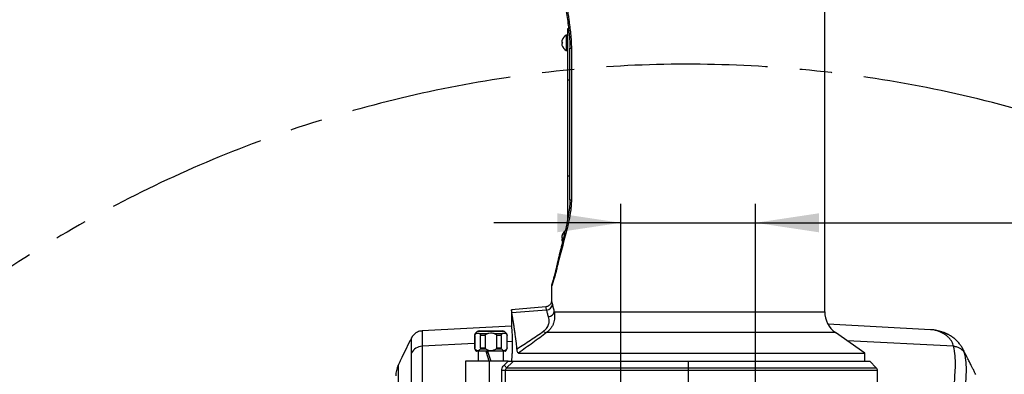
# Model space of a CAD drawing. Extents: x 0 to 8410, y 0 to 5940.
# Tile 72 of 110: x 5165 to 5940, y 3690 to 3970. Entities that reach past the tile are written whole.
import ezdxf

# ---------------------------------------------------------------- set-up
doc = ezdxf.new("R2010")
doc.units = 0
doc.header["$LTSCALE"] = 10
doc.linetypes.add('CENTERX2', pattern=[20.32, 12.7, -2.54, 2.54, -2.54])
doc.layers.get('0').update_dxf_attribs({"linetype": 'CONTINUOUS'})
doc.styles.add('SLDTEXTSTYLE0', font='TXT', dxfattribs={"width": 0.605})
doc.dimstyles.new('SLDDIMSTYLE11', dxfattribs={"dimtxt": 50, "dimasz": 50, "dimexe": 0, "dimexo": 0.0625, "dimgap": 12.5, "dimtad": 1, "dimdec": 1, "dimrnd": 1e-09, "dimzin": 12, "dimtxsty": 'SLDTEXTSTYLE0', "dimsah": 1, "dimcen": 0.09, "dimazin": 3, "dimtfac": 1, "dimtmove": 0, "dimatfit": 3, "dimtolj": 1, "dimtzin": 12})

# ---------------------------------------------------------------- blocks, each defined once
blk = doc.blocks.new('_D_21')
at = {"color": 7, "linetype": 'CONTINUOUS'}
for p, q in [((5638.08, 3303.69), (5638.08, 3824.64)), ((5744.08, 3303.69), (5744.08, 3824.64)), ((5638.08, 3809.64), (5538.08, 3809.64)), ((5638.08, 3809.64), (5744.08, 3809.64)), ((5744.08, 3809.64), (6258.91, 3809.64))]:
    blk.add_line(p, q, dxfattribs=at)
for points in [[(5638.08, 3809.64), (5588.08, 3817.14), (5588.08, 3802.14)], [(5744.08, 3809.64), (5794.08, 3802.14), (5794.08, 3817.14)]]:
    blk.add_solid(points, dxfattribs=at)
at = {"color": 7, "linetype": 'CONTINUOUS', "char_height": 50, "attachment_point": 1, "style": 'SLDTEXTSTYLE0'}
for s, insert in [('106', (5987.94, 3950.83)), ('(4x M12)', (5987.94, 3874.1))]:
    blk.add_mtext(s, dxfattribs=dict(at, insert=insert))

msp = doc.modelspace()

# ---------------------------------------------------------------- linework, layer by layer
at = {"color": 7, "linetype": 'CONTINUOUS'}
for p, q in [((5798.580934, 3739.421847), (5798.580934, 3978.891435)), ((5597.046283, 3962.452951), (5596.080934, 3962.452951)), ((5596.080934, 3962.452951), (5596.080934, 3961.240652)), ((5596.080934, 3961.240652), (5596.080934, 3922.048869)), ((5591.936586, 3953.769388), (5592.158635, 3953.769388)), ((5596.080934, 3957.452896), (5595.080932, 3957.452896)), ((5595.080932, 3957.452896), (5595.080932, 3945.452931)), ((5592.161347, 3949.136498), (5591.936586, 3949.136498)), ((5595.080932, 3945.452931), (5596.080934, 3945.452931)), ((5598.08093, 3827.666583), (5598.08093, 3947.189751)), ((5596.080934, 3922.048869), (5596.080934, 3846.452954)), ((5596.080934, 3846.452954), (5596.080934, 3817.273977)), ((5596.080934, 3817.273977), (5596.080934, 3811.445715)), ((5591.936586, 3799.769344), (5592.158635, 3799.769344)), ((5591.928599, 3795.106473), (5592.161578, 3794.559243)), ((5592.161347, 3795.136454), (5591.936586, 3795.136454)), ((5587.741186, 3775.899949), (5587.624979, 3775.340262)), ((5583.580931, 3759.464326), (5583.580931, 3748.362007)), ((5579.025899, 3743.422749), (5552.080934, 3741.065326)), ((5552.080934, 3741.018655), (5552.080934, 3727.911415)), ((5552.080934, 3728.099885), (5481.781935, 3724.415662)), ((5881.705706, 3725.394371), (5801.149708, 3729.616108)), ((5523.051445, 3720.874491), (5523.051445, 3710.988822)), ((5523.211186, 3720.874491), (5523.211186, 3710.988822)), ((5525.21566, 3723.867121), (5523.637225, 3722.28873)), ((5526.62987, 3724.452915), (5545.173024, 3724.452915)), ((5527.807106, 3710.988822), (5527.807106, 3720.874491)), ((5531.305526, 3720.874491), (5531.305526, 3710.988822)), ((5540.497367, 3710.988822), (5540.497367, 3720.874491)), ((5543.995788, 3720.874491), (5543.995788, 3710.988822)), ((5548.165654, 3722.28873), (5546.587234, 3723.867121)), ((5548.591708, 3710.988822), (5548.591708, 3720.874491)), ((5548.751448, 3710.988822), (5548.751448, 3720.874491)), ((5830.080931, 3706.953945), (5807.109405, 3723.038795)), ((5882.108902, 3725.363734), (5881.705393, 3725.38841)), ((5473.419462, 3718.901398), (5473.419194, 3718.867245)), ((5523.319398, 3709.988835), (5524.061804, 3708.702924)), ((5547.308062, 3708.452942), (5524.494817, 3708.452942)), ((5525.901442, 3708.452942), (5525.901442, 3700.452926)), ((5532.43502, 3707.279863), (5532.42216, 3707.323494)), ((5534.51397, 3700.452926), (5532.43502, 3707.279863)), ((5533.473288, 3707.669201), (5535.721217, 3700.452926)), ((5545.901452, 3700.452926), (5545.901452, 3708.452942)), ((5547.741075, 3708.702924), (5548.483496, 3709.988835)), ((5557.508682, 3706.953945), (5830.080931, 3706.953945)), ((5830.080931, 3700.452926), (5830.080931, 3706.953945)), ((5907.212322, 3710.294309), (5907.283341, 3710.109654)), ((5515.903612, 3700.452926), (5515.903612, 3667.716744)), ((5534.85689, 3700.452926), (5515.903612, 3700.452926)), ((5549.457719, 3700.452926), (5534.85689, 3700.452926)), ((5552.080934, 3700.95295), (5552.080934, 3700.452926)), ((5553.570767, 3700.452926), (5691.080933, 3700.452926)), ((5691.080933, 3700.452926), (5834.080939, 3700.452926)), ((5839.20226, 3695.331576), (5834.080939, 3700.452926)), ((5840.080937, 3238.469335), (5840.080937, 3693.210306))]:
    msp.add_line(p, q, dxfattribs=at)
at = {"color": 8, "linetype": 'CONTINUOUS'}
for p, q in [((5597.172235, 3961.240652), (5596.080934, 3961.240652)), ((5598.08093, 3947.189751), (5599.24676, 3947.189751)), ((5599.24676, 3947.189751), (5599.24676, 3827.666583)), ((5598.08093, 3922.048869), (5596.080934, 3922.048869)), ((5598.08093, 3846.452954), (5596.080934, 3846.452954)), ((5598.08093, 3827.666583), (5599.24676, 3827.666583)), ((5597.118919, 3817.273977), (5596.080934, 3817.273977)), ((5579.768096, 3740.865948), (5552.410339, 3738.744857)), ((5585.700934, 3739.421847), (5798.580934, 3739.421847)), ((5523.211186, 3720.874491), (5523.051445, 3720.874491)), ((5523.637225, 3722.28873), (5524.243151, 3722.28873)), ((5546.587234, 3723.867121), (5525.21566, 3723.867121)), ((5526.775126, 3722.28873), (5533.369457, 3722.28873)), ((5531.305526, 3720.874491), (5527.807106, 3720.874491)), ((5538.433422, 3722.28873), (5545.027753, 3722.28873)), ((5543.995788, 3720.874491), (5540.497367, 3720.874491)), ((5547.559743, 3722.28873), (5548.165654, 3722.28873)), ((5548.751448, 3720.874491), (5548.591708, 3720.874491)), ((5807.109405, 3723.038795), (5579.718185, 3723.038795)), ((5523.051445, 3714.460256), (5481.760358, 3712.340655)), ((5552.725469, 3715.983512), (5548.751448, 3715.779545)), ((5900.05595, 3712.358358), (5816.21619, 3716.662171)), ((5523.051445, 3710.988822), (5523.211186, 3710.988822)), ((5523.617839, 3709.988835), (5523.319398, 3709.988835)), ((5524.061804, 3708.702924), (5547.741075, 3708.702924)), ((5532.118847, 3709.988835), (5527.400439, 3709.988835)), ((5527.807106, 3710.988822), (5531.305526, 3710.988822)), ((5544.402455, 3709.988835), (5539.684032, 3709.988835)), ((5540.497367, 3710.988822), (5543.995788, 3710.988822)), ((5548.483496, 3709.988835), (5548.18504, 3709.988835)), ((5548.591708, 3710.988822), (5548.751448, 3710.988822)), ((5907.283341, 3710.109654), (5908.45408, 3707.065525)), ((5534.85689, 3667.021337), (5534.85689, 3700.452926)), ((5546.299284, 3697.452905), (5549.457719, 3700.452926)), ((5552.95514, 3699.861827), (5548.188706, 3695.331576)), ((5553.570767, 3700.452926), (5552.95514, 3699.861827)), ((5691.080933, 3700.452926), (5691.080933, 3695.331576)), ((5547.192414, 3693.210306), (5544.452344, 3693.210306)), ((5544.452344, 3666.524413), (5544.452344, 3693.210306)), ((5547.192414, 3693.210306), (5547.192414, 3666.524413)), ((5691.080933, 3693.210306), (5547.192414, 3693.210306)), ((5548.188706, 3695.331576), (5691.080933, 3695.331576)), ((5691.080933, 3695.331576), (5839.20226, 3695.331576)), ((5691.080933, 3695.331576), (5691.080933, 3693.210306)), ((5840.080937, 3693.210306), (5691.080933, 3693.210306)), ((5691.080933, 3693.210306), (5691.080933, 3507.766607))]:
    msp.add_line(p, q, dxfattribs=at)
at = {"color": 7, "linetype": 'CONTINUOUS'}
for centre, radius, start, end in [((5598.479914, 3951.333536), 7, 119.049747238, 159.400634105), ((5598.479914, 3951.572314), 7, 200.625536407, 240.950252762), ((5598.479914, 3797.333536), 7, 128.90785176, 159.400634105), ((5818.580933, 3739.421841), 20, 180, 235), ((5525.051445, 3720.874498), 2, 135, 180), ((5526.629873, 3722.452925), 2, 90, 135), ((5545.173018, 3722.452925), 2, 45, 90), ((5546.751445, 3720.874498), 2, 0, 45), ((5525.051445, 3710.988823), 2, 180, 210), ((5524.494821, 3708.952925), 0.5, 210, 270), ((5527.99941, 3722.671764), 15.969979, 288.145470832, 290.045146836), ((5547.30807, 3708.952925), 0.5, 270, 330), ((5546.751445, 3710.988823), 2, 330, 0), ((5481.080812, 3689.060498), 19.999883, 155.644955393, 180.001326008), ((5837.080933, 3693.210284), 3, 0, 45)]:
    msp.add_arc(centre, radius, start, end, dxfattribs=at)
at = {"color": 7, "linetype": 'CENTERX2'}
msp.add_arc((5691.080933, 2964.452925), 970, 74.298428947, 58.256891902, dxfattribs=at)
at = {"color": 8, "linetype": 'CONTINUOUS'}
for centre, radius, start, end in [((5590.595525, 3775.302921), 2.906205, 168.484792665, 201.722022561), ((5591.104741, 3777.700887), 2.895451, 168.221270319, 203.165321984), ((5579.335218, 3745.842652), 4.995494, 274.971132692, 353.532603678), ((5580.673159, 3740.668873), 5.180115, 276.230218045, 346.070180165), ((5580.12946, 3726.611602), 3.596401, 220.663324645, 263.433434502), ((5482.230836, 3702.339348), 10.012367, 92.693304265, 151.811925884), ((5526.209373, 3728.093771), 21.67982, 287.785958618, 288.178340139), ((5526.47376, 3677.892638), 27.850592, 38.767410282, 44.614129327), ((5547.300925, 3695.737213), 6.998756, 36.109851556, 42.360492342)]:
    msp.add_arc(centre, radius, start, end, dxfattribs=at)
msp.add_ellipse((5691.080933, 3825.878595), major_axis=(87.154842, 135.972625), ratio=0.4628195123, start_param=2.2143180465, end_param=2.2319320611, dxfattribs=at)
for points, knots in [([(5590.668281, 4007.146063), (5591.216741, 4004.121214), (5592.313622, 3998.071732), (5594.025509, 3988.804814), (5595.70702, 3979.365807), (5597.325582, 3969.342347), (5598.458314, 3960.507823), (5599.12629, 3952.965988), (5599.206621, 3949.114328), (5599.24676, 3947.189751)], [0, 0, 0, 0, 0.159229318, 0.3184472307, 0.4788256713, 0.6391626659, 0.8180726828, 0.9090955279, 1, 1, 1, 1]), ([(5599.24676, 3827.666583), (5599.225447, 3826.633498), (5599.182797, 3824.566196), (5598.798558, 3820.424816), (5597.926955, 3814.539849), (5596.374243, 3807.137452), (5594.403858, 3799.291561), (5592.373332, 3791.686959), (5590.311181, 3784.079958), (5589.081482, 3779.131982), (5588.44274, 3776.561859)], [0, 0, 0, 0, 0.05310098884, 0.10626019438, 0.21583069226, 0.36748248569, 0.51930870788, 0.67530804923, 0.83134555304, 1, 1, 1, 1]), ([(5587.895689, 3774.227324), (5587.647898, 3773.179782), (5587.149685, 3771.073568), (5586.308752, 3767.958596), (5585.4241, 3764.945015), (5584.597656, 3762.351853), (5583.986069, 3760.528421), (5583.622761, 3759.48182), (5583.618336, 3759.469573), (5583.61644, 3759.464326)], [0, 0, 0, 0, 0.11822685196, 0.237709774, 0.39787524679, 0.56146487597, 0.7185895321, 0.87942398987, 1, 1, 1, 1]), ([(5579.768096, 3740.865948), (5579.637595, 3741.32626), (5579.3738, 3742.256733), (5579.119889, 3743.088645), (5578.994437, 3743.494004), (5579.025557, 3743.393331), (5579.029766, 3743.379715)], [0, 0, 0, 0, 0.2981066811, 0.602592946, 0.9462492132, 1, 1, 1, 1]), ([(5583.590818, 3748.362007), (5583.587616, 3748.375251), (5583.55775, 3748.498794), (5583.67607, 3748.009843), (5583.920459, 3746.985455), (5584.171817, 3745.852746), (5584.298921, 3745.27997)], [0, 0, 0, 0, 0.0424895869, 0.3963428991, 0.6947495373, 1, 1, 1, 1]), ([(5584.298921, 3745.27997), (5584.495944, 3744.408932), (5584.891854, 3742.658616), (5585.430396, 3740.50415), (5585.700934, 3739.421847)], [0, 0, 0, 0, 0.4976463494, 1, 1, 1, 1]), ([(5577.401404, 3724.268141), (5577.753397, 3724.530453), (5578.634134, 3725.186794), (5579.776742, 3726.428251), (5580.733113, 3727.915322), (5581.337585, 3729.433412), (5581.731562, 3731.268719), (5581.751238, 3733.367822), (5581.407447, 3734.801545), (5581.235324, 3735.519352)], [0, 0, 0, 0, 0.0839010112, 0.2099323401, 0.3360534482, 0.4582569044, 0.5806035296, 0.7900250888, 1, 1, 1, 1]), ([(5585.700934, 3739.421847), (5585.853721, 3738.344363), (5586.159028, 3736.191268), (5585.910487, 3733.139106), (5585.232887, 3730.511965), (5584.307088, 3728.305173), (5582.953669, 3726.162678), (5581.382742, 3724.371985), (5580.193723, 3723.419667), (5579.718185, 3723.038795)], [0, 0, 0, 0, 0.1996119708, 0.39887687, 0.5229771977, 0.6469936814, 0.7794230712, 0.9117820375, 1, 1, 1, 1]), ([(5581.235324, 3735.519352), (5580.954202, 3736.500241), (5580.389396, 3738.47096), (5579.975822, 3740.065208), (5579.768096, 3740.865948)], [0, 0, 0, 0, 0.49773116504, 1, 1, 1, 1]), ([(5481.788923, 3724.282327), (5481.788611, 3724.295267), (5481.787776, 3724.329803), (5481.781575, 3723.127648), (5481.773222, 3720.76551), (5481.772749, 3717.2824), (5481.764502, 3713.993633), (5481.760358, 3712.340655)], [0, 0, 0, 0, 0.1295888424, 0.345846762, 0.5625227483, 0.7801182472, 1, 1, 1, 1]), ([(5556.397845, 3710.291746), (5559.958596, 3712.595698), (5565.314648, 3716.061283), (5572.284256, 3720.739043), (5575.694001, 3723.090611), (5577.401404, 3724.268141)], [0, 0, 0, 0, 0.4975414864, 0.7483978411, 1, 1, 1, 1]), ([(5579.718185, 3723.038795), (5577.945245, 3721.70944), (5574.393088, 3719.046024), (5568.877243, 3715.02355), (5563.250889, 3710.986976), (5559.424342, 3708.299406), (5557.508682, 3706.953945)], [0, 0, 0, 0, 0.2480418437, 0.4969619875, 0.7481673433, 1, 1, 1, 1]), ([(5900.05595, 3712.358358), (5899.882987, 3712.972332), (5899.520577, 3714.258799), (5898.576291, 3716.087408), (5897.322618, 3717.90452), (5895.762999, 3719.605432), (5894.090265, 3721.024807), (5892.253116, 3722.269285), (5890.21275, 3723.364297), (5887.75952, 3724.339725), (5885.168334, 3725.008289), (5883.244628, 3725.29897), (5882.242155, 3725.356135), (5882.108902, 3725.363734)], [0, 0, 0, 0, 0.0775208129, 0.1624304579, 0.2547902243, 0.3546481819, 0.4545892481, 0.5348146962, 0.6383492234, 0.7516171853, 0.874635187, 0.9833359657, 1, 1, 1, 1]), ([(5473.405917, 3707.068863), (5473.409319, 3708.450723), (5473.416126, 3711.216403), (5473.410774, 3714.346335), (5473.414009, 3716.749177), (5473.416926, 3718.284466), (5473.420165, 3719.014122), (5473.419618, 3718.926446), (5473.419462, 3718.901398)], [0, 0, 0, 0, 0.1837796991, 0.3678202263, 0.5521173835, 0.7370191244, 0.924870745, 1, 1, 1, 1]), ([(5481.760358, 3712.340655), (5481.77602, 3694.504126), (5481.799514, 3667.749337), (5481.780848, 3632.073757), (5481.777191, 3596.39911), (5481.827176, 3560.726825), (5481.822673, 3532.334598), (5481.800162, 3521.778378), (5481.796672, 3520.141902)], [0, 0, 0, 0, 0.2784171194, 0.4176256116, 0.5568342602, 0.8352511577, 0.9744598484, 1, 1, 1, 1]), ([(5900.371273, 3520.141723), (5900.361057, 3534.083976), (5900.332477, 3573.089713), (5900.61212, 3624.610815), (5900.088586, 3664.738392), (5900.554418, 3682.259784), (5901.134298, 3689.750272), (5901.49671, 3697.251622), (5901.420642, 3704.775352), (5900.510824, 3709.830815), (5900.05595, 3712.358358)], [0, 0, 0, 0, 0.2176069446, 0.60879109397, 0.80438305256, 0.84350920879, 0.88264454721, 0.92177478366, 0.96089030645, 1, 1, 1, 1]), ([(5900.05595, 3712.358358), (5900.912084, 3712.259384), (5902.654833, 3712.057912), (5905.050483, 3710.913856), (5907.104537, 3709.253572), (5908.009504, 3707.786328), (5908.45408, 3707.065525)], [0, 0, 0, 0, 0.24562741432, 0.49999948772, 0.75436836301, 1, 1, 1, 1]), ([(5473.422681, 3514.797511), (5473.425551, 3516.444338), (5473.443955, 3527.003875), (5473.447556, 3555.40579), (5473.406935, 3591.09573), (5473.410758, 3626.77087), (5473.423419, 3662.43557), (5473.412918, 3689.215459), (5473.405917, 3707.068863)], [0, 0, 0, 0, 0.0257164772, 0.1648953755, 0.4432609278, 0.5824444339, 0.7216273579, 1, 1, 1, 1]), ([(5532.831733, 3707.450154), (5532.781697, 3707.428064), (5532.651228, 3707.370464), (5532.517476, 3707.314416), (5532.43502, 3707.279863)], [0, 0, 0, 0, 0.383509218, 1, 1, 1, 1]), ([(5908.45408, 3707.065525), (5908.90118, 3704.551703), (5909.795447, 3699.523676), (5909.864668, 3692.010174), (5909.501834, 3684.506086), (5908.925931, 3677.003935), (5908.461462, 3659.457876), (5908.826648, 3634.722286), (5908.678274, 3583.167053), (5908.715901, 3544.149638), (5908.744206, 3514.798822)], [0, 0, 0, 0, 0.0391273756, 0.0782606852, 0.1174080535, 0.156560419, 0.1957038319, 0.3913973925, 0.5421792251, 1, 1, 1, 1]), ([(5462.908049, 3697.286727), (5462.90835, 3697.314069), (5462.909362, 3697.40594), (5462.91464, 3696.484323), (5462.922582, 3694.542649), (5462.931808, 3691.576791), (5462.937373, 3687.82486), (5462.949054, 3683.482782), (5462.904651, 3679.303879), (5462.912104, 3674.70902), (5462.902906, 3666.484064), (5462.897568, 3641.037761), (5462.931101, 3581.104771), (5462.828457, 3525.556534), (5462.912665, 3485.183262), (5462.918398, 3479.880312), (5462.922601, 3473.781335), (5462.893401, 3470.492436), (5462.918721, 3468.236596), (5462.904044, 3465.721914), (5462.911822, 3462.743749), (5462.908367, 3459.266564), (5462.910594, 3455.243092), (5462.908752, 3450.713857), (5462.908551, 3445.732307), (5462.90937, 3440.332289), (5462.909699, 3434.494471), (5462.909701, 3428.305666), (5462.909716, 3421.818935), (5462.909925, 3415.082208), (5462.909879, 3408.076286), (5462.909493, 3400.916685), (5462.90861, 3393.660949), (5462.908744, 3386.361896), (5462.909728, 3378.997777), (5462.910217, 3371.686844), (5462.909419, 3364.50249), (5462.909565, 3359.116178), (5462.909727, 3356.189435), (5462.909763, 3355.536583)], [0, 0, 0, 0, 0.0076527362, 0.0257144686, 0.0438748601, 0.0620683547, 0.0787482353, 0.0954540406, 0.1085200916, 0.121588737, 0.1477264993, 0.2000014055, 0.4055257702, 0.8165745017, 0.8201261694, 0.8560297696, 0.8758966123, 0.8877399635, 0.8936649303, 0.8996310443, 0.9050613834, 0.9105314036, 0.916039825, 0.9215887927, 0.9270197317, 0.9324887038, 0.9379970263, 0.9435453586, 0.9489876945, 0.9544678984, 0.9599874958, 0.9655480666, 0.9709846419, 0.9764589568, 0.9819721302, 0.9875256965, 0.9929587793, 0.9984293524, 1, 1, 1, 1]), ([(5544.452344, 3693.210306), (5544.462648, 3693.458634), (5544.500539, 3694.371857), (5544.981433, 3695.935542), (5545.860185, 3696.947331), (5546.299284, 3697.452905)], [0, 0, 0, 0, 0.1574410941, 0.5789871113, 1, 1, 1, 1]), ([(5548.188706, 3695.331576), (5547.952742, 3695.081793), (5547.488876, 3694.590762), (5547.218364, 3693.795429), (5547.197925, 3693.334557), (5547.192414, 3693.210306)], [0, 0, 0, 0, 0.4306000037, 0.8464894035, 1, 1, 1, 1])]:
    msp.add_open_spline(points, degree=3, knots=knots, dxfattribs=at)
at = {"color": 7, "linetype": 'CONTINUOUS'}
for points, knots in [([(5590.266523, 4005.840721), (5590.680297, 4003.338635), (5591.600745, 3997.772696), (5592.991298, 3989.635246), (5594.317764, 3981.719663), (5595.410533, 3974.789558), (5596.321677, 3968.416659), (5597.04017, 3962.679727), (5597.566617, 3957.64118), (5597.895228, 3953.12796), (5598.075958, 3949.914048), (5598.096988, 3948.127276), (5598.101121, 3947.776082)], [0, 0, 0, 0, 0.13490490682, 0.30009860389, 0.43233440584, 0.55094706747, 0.65973350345, 0.75891962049, 0.84155017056, 0.91230546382, 0.98276341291, 1, 1, 1, 1]), ([(5592.488249, 3951.452913), (5592.34035, 3951.55575), (5592.084063, 3951.733951), (5591.914641, 3952.282038), (5591.908649, 3952.88897), (5592.051673, 3953.555006), (5592.26521, 3954.092601), (5592.433565, 3954.388029), (5592.488249, 3954.483988)], [0, 0, 0, 0, 0.2355342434, 0.4081452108, 0.5811437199, 0.7450733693, 0.9171964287, 1, 1, 1, 1]), ([(5592.488249, 3954.483988), (5592.342612, 3954.30496), (5592.090264, 3953.994754), (5591.924576, 3953.778471), (5591.933498, 3953.790189), (5591.936586, 3953.794243)], [0, 0, 0, 0, 0.4716181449, 0.8171797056, 1, 1, 1, 1]), ([(5592.488249, 3948.421838), (5592.340355, 3948.706606), (5592.084106, 3949.200011), (5591.914631, 3949.969589), (5591.908657, 3950.583677), (5592.051657, 3951.065046), (5592.265237, 3951.33193), (5592.433567, 3951.423248), (5592.488249, 3951.452913)], [0, 0, 0, 0, 0.2355669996, 0.4081573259, 0.5811473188, 0.7450772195, 0.9171873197, 1, 1, 1, 1]), ([(5591.936586, 3949.111643), (5591.932479, 3949.116936), (5591.920141, 3949.132841), (5592.056837, 3948.956342), (5592.264633, 3948.693002), (5592.433417, 3948.488329), (5592.488249, 3948.421838)], [0, 0, 0, 0, 0.1633270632, 0.4907429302, 0.8345608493, 1, 1, 1, 1]), ([(5598.115069, 3827.666643), (5598.116208, 3827.574182), (5598.125738, 3826.800523), (5598.028426, 3825.154181), (5597.815975, 3822.452287), (5597.449214, 3819.309139), (5596.901287, 3815.743449), (5596.185972, 3811.865907), (5595.270111, 3807.458619), (5594.178287, 3802.65693), (5592.92414, 3797.488318), (5591.531097, 3791.94188), (5590.02914, 3785.857514), (5588.922524, 3781.233711), (5588.381285, 3778.659938), (5588.30217, 3778.283718)], [0, 0, 0, 0, 0.0049817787, 0.04168455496, 0.08904798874, 0.1526192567, 0.2157022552, 0.29079099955, 0.37672890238, 0.47572693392, 0.58097225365, 0.69699413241, 0.82745879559, 0.97477885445, 1, 1, 1, 1]), ([(5592.488249, 3794.421854), (5592.340355, 3794.706612), (5592.084106, 3795.199998), (5591.914632, 3795.969685), (5591.908634, 3796.583478), (5592.051722, 3797.065226), (5592.265196, 3797.331906), (5592.433564, 3797.423258), (5592.488249, 3797.452929)], [0, 0, 0, 0, 0.2355624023, 0.4081463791, 0.5811461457, 0.7450394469, 0.9171903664, 1, 1, 1, 1]), ([(5592.488249, 3797.452929), (5592.340354, 3797.55575), (5592.084097, 3797.733908), (5591.914638, 3798.282056), (5591.908656, 3798.888909), (5592.051656, 3799.555038), (5592.265244, 3800.092576), (5592.433567, 3800.388024), (5592.488249, 3800.484004)], [0, 0, 0, 0, 0.2355743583, 0.4081795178, 0.5811595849, 0.7450828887, 0.917186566, 1, 1, 1, 1]), ([(5592.488249, 3800.484004), (5592.342616, 3800.304976), (5592.090296, 3799.994795), (5591.924574, 3799.778516), (5591.933498, 3799.790168), (5591.936586, 3799.7942)], [0, 0, 0, 0, 0.4716645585, 0.8171956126, 1, 1, 1, 1]), ([(5591.936586, 3795.111659), (5591.93248, 3795.116954), (5591.920144, 3795.132866), (5592.056812, 3794.956281), (5592.264706, 3794.69294), (5592.433421, 3794.488343), (5592.488249, 3794.421854)], [0, 0, 0, 0, 0.1633153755, 0.4907153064, 0.834494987, 1, 1, 1, 1]), ([(5587.742661, 3775.885167), (5587.730952, 3775.826589), (5587.53067, 3774.824611), (5587.12024, 3773.064354), (5586.53573, 3770.651919), (5585.986156, 3768.580674), (5585.483491, 3766.770715), (5585.041762, 3765.246442), (5584.656423, 3763.967653), (5584.350426, 3762.987879), (5584.130891, 3762.308336), (5584.041297, 3762.039029), (5584.008675, 3761.943359), (5584.015287, 3761.962688), (5584.015419, 3761.963072)], [0, 0, 0, 0, 0.0068686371, 0.1174871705, 0.2276019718, 0.3370560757, 0.4353659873, 0.539542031, 0.6441068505, 0.7478740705, 0.8501344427, 0.9503509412, 0.9990130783, 1, 1, 1, 1]), ([(5588.271854, 3778.299155), (5588.22706, 3778.097187), (5588.048116, 3777.290357), (5587.87623, 3776.484858), (5587.74737, 3775.880995)], [0, 0, 0, 0, 0.2503233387, 1, 1, 1, 1]), ([(5584.069652, 3762.126031), (5584.04521, 3762.05296), (5584.012927, 3761.956444), (5584.005959, 3761.934967), (5584.000957, 3761.92108), (5583.981241, 3761.861571), (5583.957274, 3761.788123), (5583.8933, 3761.583368), (5583.792406, 3761.208256), (5583.646279, 3760.543027), (5583.62931, 3760.004909), (5583.618631, 3759.666266)], [0, 0, 0, 0, 0.4248635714, 0.5611842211, 0.602540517, 0.6119653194, 0.6224716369, 0.6489570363, 0.7218674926, 0.8249684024, 1, 1, 1, 1]), ([(5583.577198, 3748.359921), (5583.578638, 3748.338763), (5583.598421, 3748.048085), (5583.502489, 3747.421225), (5583.239595, 3746.467144), (5582.714639, 3745.513967), (5581.965578, 3744.659913), (5581.031157, 3743.994681), (5580.021596, 3743.550495), (5579.322727, 3743.48187), (5579.019291, 3743.452075)], [0, 0, 0, 0, 0.0086460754, 0.1187830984, 0.2553725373, 0.4113079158, 0.5576727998, 0.7149332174, 0.8762293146, 1, 1, 1, 1]), ([(5552.410339, 3738.744857), (5552.354675, 3739.152216), (5552.24224, 3739.975039), (5552.129759, 3740.739313), (5552.072357, 3741.122653), (5552.08572, 3741.033375), (5552.087923, 3741.018655)], [0, 0, 0, 0, 0.2896056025, 0.5849728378, 0.9315748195, 1, 1, 1, 1]), ([(5556.397845, 3710.291746), (5556.260096, 3711.73181), (5555.877857, 3715.727835), (5555.230062, 3720.684708), (5554.571081, 3725.150429), (5554.065081, 3728.351372), (5553.575067, 3731.333761), (5553.118359, 3734.093983), (5552.711798, 3736.610863), (5552.510824, 3738.033539), (5552.410339, 3738.744857)], [0, 0, 0, 0, 0.1193179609, 0.3310945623, 0.4399547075, 0.5488142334, 0.6599535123, 0.7710909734, 0.8855485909, 1, 1, 1, 1]), ([(5552.084957, 3727.911415), (5552.083857, 3727.922794), (5552.079404, 3727.968845), (5552.109506, 3727.65881), (5552.172613, 3726.983143), (5552.263967, 3725.937104), (5552.371892, 3724.562661), (5552.483564, 3722.911226), (5552.58792, 3721.002361), (5552.671506, 3718.922943), (5552.725989, 3716.697504), (5552.744357, 3714.432295), (5552.724983, 3712.150387), (5552.670589, 3709.957342), (5552.586415, 3707.87283), (5552.483189, 3705.989118), (5552.370722, 3704.326847), (5552.263158, 3702.959488), (5552.171971, 3701.914541), (5552.098003, 3701.126523), (5552.087078, 3701.015432), (5552.080934, 3700.95295)], [0, 0, 0, 0, 0.0178214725, 0.0721218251, 0.1247903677, 0.1789763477, 0.2318115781, 0.2861690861, 0.3391793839, 0.3937264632, 0.4466428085, 0.5011043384, 0.5538041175, 0.6080322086, 0.6607332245, 0.714947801, 0.7678616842, 0.822302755, 0.8753095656, 0.9298682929, 1, 1, 1, 1]), ([(5481.779208, 3724.386039), (5481.352192, 3724.359969), (5480.369251, 3724.29996), (5478.908697, 3723.875813), (5477.464309, 3723.225331), (5476.20994, 3722.39845), (5475.146832, 3721.455959), (5474.286186, 3720.435141), (5473.707757, 3719.584778), (5473.460234, 3719.062026), (5473.390837, 3718.915465)], [0, 0, 0, 0, 0.1218956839, 0.2805900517, 0.4307185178, 0.5730580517, 0.7078388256, 0.8348960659, 0.9537107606, 1, 1, 1, 1]), ([(5523.211186, 3720.874491), (5523.216094, 3720.96272), (5523.225885, 3721.138736), (5523.311102, 3721.428164), (5523.508164, 3721.789955), (5523.837772, 3722.09539), (5524.110568, 3722.225497), (5524.243151, 3722.28873)], [0, 0, 0, 0, 0.0987899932, 0.1970867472, 0.3692040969, 0.6934236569, 1, 1, 1, 1]), ([(5526.775126, 3722.28873), (5526.169405, 3722.449456), (5525.320469, 3722.674719), (5524.483062, 3722.374687), (5524.243151, 3722.28873)], [0, 0, 0, 0, 0.7135071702, 1, 1, 1, 1]), ([(5526.775126, 3722.28873), (5526.9693, 3722.193322), (5527.240519, 3722.060056), (5527.553903, 3721.708768), (5527.707715, 3721.429811), (5527.793682, 3721.132898), (5527.802848, 3720.956466), (5527.807106, 3720.874491)], [0, 0, 0, 0, 0.446676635, 0.6239123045, 0.8023801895, 0.9081806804, 1, 1, 1, 1]), ([(5531.305526, 3720.874491), (5531.309563, 3720.9311), (5531.319392, 3721.068936), (5531.427664, 3721.319113), (5531.718676, 3721.652644), (5532.376377, 3722.043714), (5532.983223, 3722.193437), (5533.369457, 3722.28873)], [0, 0, 0, 0, 0.0635360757, 0.1547023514, 0.3002046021, 0.5546074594, 1, 1, 1, 1]), ([(5538.433422, 3722.28873), (5537.888329, 3722.380503), (5536.509634, 3722.612624), (5534.792285, 3722.551273), (5533.665679, 3722.34339), (5533.369457, 3722.28873)], [0, 0, 0, 0, 0.3252217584, 0.822578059, 1, 1, 1, 1]), ([(5538.433422, 3722.28873), (5538.795028, 3722.200325), (5539.337595, 3722.067678), (5539.971348, 3721.726496), (5540.299758, 3721.428472), (5540.470942, 3721.132028), (5540.489061, 3720.95544), (5540.497367, 3720.874491)], [0, 0, 0, 0, 0.4165491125, 0.625005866, 0.8022095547, 0.9093311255, 1, 1, 1, 1]), ([(5543.995788, 3720.874491), (5544.000702, 3720.962718), (5544.010507, 3721.13873), (5544.095716, 3721.428231), (5544.292697, 3721.789788), (5544.622435, 3722.095464), (5544.895179, 3722.225516), (5545.027753, 3722.28873)], [0, 0, 0, 0, 0.0987919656, 0.1970888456, 0.369266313, 0.6934190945, 1, 1, 1, 1]), ([(5547.559743, 3722.28873), (5546.954015, 3722.449457), (5546.105071, 3722.674719), (5545.267663, 3722.374687), (5545.027753, 3722.28873)], [0, 0, 0, 0, 0.7135075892, 1, 1, 1, 1]), ([(5547.559743, 3722.28873), (5547.753923, 3722.193324), (5548.025151, 3722.060061), (5548.338494, 3721.708763), (5548.492343, 3721.429817), (5548.57828, 3721.132896), (5548.587448, 3720.956466), (5548.591708, 3720.874491)], [0, 0, 0, 0, 0.44667740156, 0.62391095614, 0.80238116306, 0.90818052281, 1, 1, 1, 1]), ([(5907.333185, 3710.104289), (5906.907716, 3710.870117), (5906.103415, 3712.317825), (5904.75523, 3714.165699), (5903.483678, 3715.658497), (5902.320728, 3716.847237), (5901.214506, 3717.85957), (5900.066982, 3718.803944), (5898.859653, 3719.696541), (5897.745622, 3720.434302), (5896.771311, 3721.022236), (5895.978486, 3721.467499), (5895.237112, 3721.856314), (5894.551724, 3722.193556), (5893.854691, 3722.516447), (5893.032312, 3722.873418), (5891.958279, 3723.300517), (5890.556501, 3723.793063), (5888.821539, 3724.307807), (5886.750486, 3724.791069), (5884.348138, 3725.198633), (5882.627093, 3725.325858), (5881.711577, 3725.393536)], [0, 0, 0, 0, 0.077341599, 0.1462052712, 0.206634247, 0.2586570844, 0.3066614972, 0.3550327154, 0.403777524, 0.452898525, 0.4844807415, 0.5136177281, 0.5403116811, 0.5645595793, 0.5863639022, 0.6126044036, 0.6497725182, 0.6978741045, 0.7569208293, 0.8269272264, 0.9079333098, 1, 1, 1, 1]), ([(5473.39574, 3718.879166), (5473.003881, 3718.111748), (5471.34179, 3714.856706), (5468.478731, 3709.059807), (5465.666324, 3703.141137), (5463.815914, 3699.141484), (5463.154705, 3697.687274), (5462.881927, 3697.08735)], [0, 0, 0, 0, 0.10740762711, 0.45557522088, 0.80296998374, 0.91871663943, 1, 1, 1, 1]), ([(5523.617839, 3709.988835), (5523.543286, 3710.075552), (5523.411653, 3710.228662), (5523.278051, 3710.525358), (5523.218556, 3710.784407), (5523.213242, 3710.93181), (5523.211186, 3710.988822)], [0, 0, 0, 0, 0.3812508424, 0.6731473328, 0.8735809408, 1, 1, 1, 1]), ([(5523.617839, 3709.988835), (5524.036643, 3709.623832), (5524.878106, 3708.890467), (5526.244265, 3708.958876), (5527.032261, 3709.660849), (5527.400439, 3709.988835)], [0, 0, 0, 0, 0.3455106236, 0.6942007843, 1, 1, 1, 1]), ([(5527.807106, 3710.988822), (5527.8022, 3710.900563), (5527.792411, 3710.724487), (5527.707048, 3710.435585), (5527.573151, 3710.184365), (5527.453411, 3710.048805), (5527.400439, 3709.988835)], [0, 0, 0, 0, 0.1952920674, 0.389605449, 0.7299660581, 1, 1, 1, 1]), ([(5532.118847, 3709.988835), (5532.017402, 3710.046093), (5531.778503, 3710.180935), (5531.503358, 3710.435336), (5531.331916, 3710.731205), (5531.313821, 3710.907848), (5531.305526, 3710.988822)], [0, 0, 0, 0, 0.2585760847, 0.6089363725, 0.8207330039, 1, 1, 1, 1]), ([(5532.118847, 3709.988835), (5532.789668, 3709.68477), (5534.194168, 3709.048149), (5536.5805, 3708.8774), (5538.440214, 3709.377354), (5539.421204, 3709.859625), (5539.684032, 3709.988835)], [0, 0, 0, 0, 0.2788792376, 0.5838903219, 0.8885155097, 1, 1, 1, 1]), ([(5532.42216, 3707.323494), (5532.408904, 3707.402317), (5532.382463, 3707.559542), (5532.447721, 3707.794102), (5532.554081, 3707.960468), (5532.674716, 3708.054996), (5532.777209, 3708.103821), (5532.887343, 3708.131622), (5533.000591, 3708.132261), (5533.11168, 3708.104015), (5533.246859, 3708.033463), (5533.396155, 3707.896514), (5533.447299, 3707.745792), (5533.473288, 3707.669201)], [0, 0, 0, 0, 0.125357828, 0.2500450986, 0.3766182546, 0.4372415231, 0.4995195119, 0.5635404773, 0.6244788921, 0.6856671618, 0.750454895, 0.8731906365, 1, 1, 1, 1]), ([(5540.497367, 3710.988822), (5540.493335, 3710.932217), (5540.483513, 3710.794344), (5540.375048, 3710.544653), (5540.114536, 3710.240437), (5539.843062, 3710.081777), (5539.684032, 3709.988835)], [0, 0, 0, 0, 0.1255254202, 0.3057424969, 0.5933053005, 1, 1, 1, 1]), ([(5544.402455, 3709.988835), (5544.327904, 3710.075526), (5544.196295, 3710.228568), (5544.062615, 3710.525485), (5544.003164, 3710.784364), (5543.997845, 3710.931806), (5543.995788, 3710.988822)], [0, 0, 0, 0, 0.3812693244, 0.6730759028, 0.8735763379, 1, 1, 1, 1]), ([(5544.402455, 3709.988835), (5544.821252, 3709.623832), (5545.662702, 3708.890465), (5547.028887, 3708.958874), (5547.81687, 3709.66085), (5548.18504, 3709.988835)], [0, 0, 0, 0, 0.3455100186, 0.6942014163, 1, 1, 1, 1]), ([(5548.591708, 3710.988822), (5548.586808, 3710.900561), (5548.577033, 3710.724479), (5548.491665, 3710.435657), (5548.357692, 3710.184235), (5548.238011, 3710.048785), (5548.18504, 3709.988835)], [0, 0, 0, 0, 0.1952865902, 0.3895981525, 0.7298371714, 1, 1, 1, 1]), ([(5557.508682, 3706.953945), (5557.382091, 3707.000309), (5557.12905, 3707.092984), (5556.807907, 3707.824064), (5556.549992, 3708.896226), (5556.450149, 3709.812), (5556.397845, 3710.291746)], [0, 0, 0, 0, 0.2403863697, 0.4805035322, 0.7278514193, 1, 1, 1, 1]), ([(5917.375137, 3690.193298), (5916.980537, 3691.001027), (5916.181114, 3692.63741), (5915.035774, 3694.958859), (5914.029866, 3696.984627), (5913.188145, 3698.668921), (5912.192458, 3700.65045), (5910.875466, 3703.249371), (5909.142234, 3706.63217), (5907.878118, 3709.048732), (5907.223557, 3710.300031)], [0, 0, 0, 0, 0.1307105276, 0.2648069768, 0.3706451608, 0.4486258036, 0.5181176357, 0.6562003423, 0.8219800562, 1, 1, 1, 1]), ([(5462.906589, 3697.075965), (5462.906574, 3697.140531), (5462.906505, 3697.432588), (5462.907373, 3697.350595), (5462.908049, 3697.286727)], [0, 0, 0, 0, 0.2210727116, 1, 1, 1, 1]), ([(5549.457719, 3700.452926), (5550.152281, 3700.452926), (5551.235251, 3700.452926), (5552.145858, 3700.452926), (5552.472447, 3700.452926)], [0, 0, 0, 0, 0.6413496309, 1, 1, 1, 1]), ([(5552.472447, 3700.452926), (5552.742649, 3700.452926), (5553.227696, 3700.452926), (5553.465455, 3700.452926), (5553.570767, 3700.452926)], [0, 0, 0, 0, 0.557063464, 1, 1, 1, 1])]:
    msp.add_open_spline(points, degree=3, knots=knots, dxfattribs=at)

# ---------------------------------------------------------------- dimensions: what is measured, and where the dimension line sits
dim = msp.add_linear_dim(base=(5744.080933, 3809.643996), p1=(5638.080933, 3283.692658), p2=(5744.080933, 3283.692658), angle=0, text='<>\\P(4x M12)', dimstyle='SLDDIMSTYLE11', dxfattribs=at)
dim.commit()
dim.dimension.update_dxf_attribs({"geometry": '_D_21', "text_midpoint": (6123.427652, 3809.643996), "dimtype": 160})

doc.saveas('drawing.dxf')
